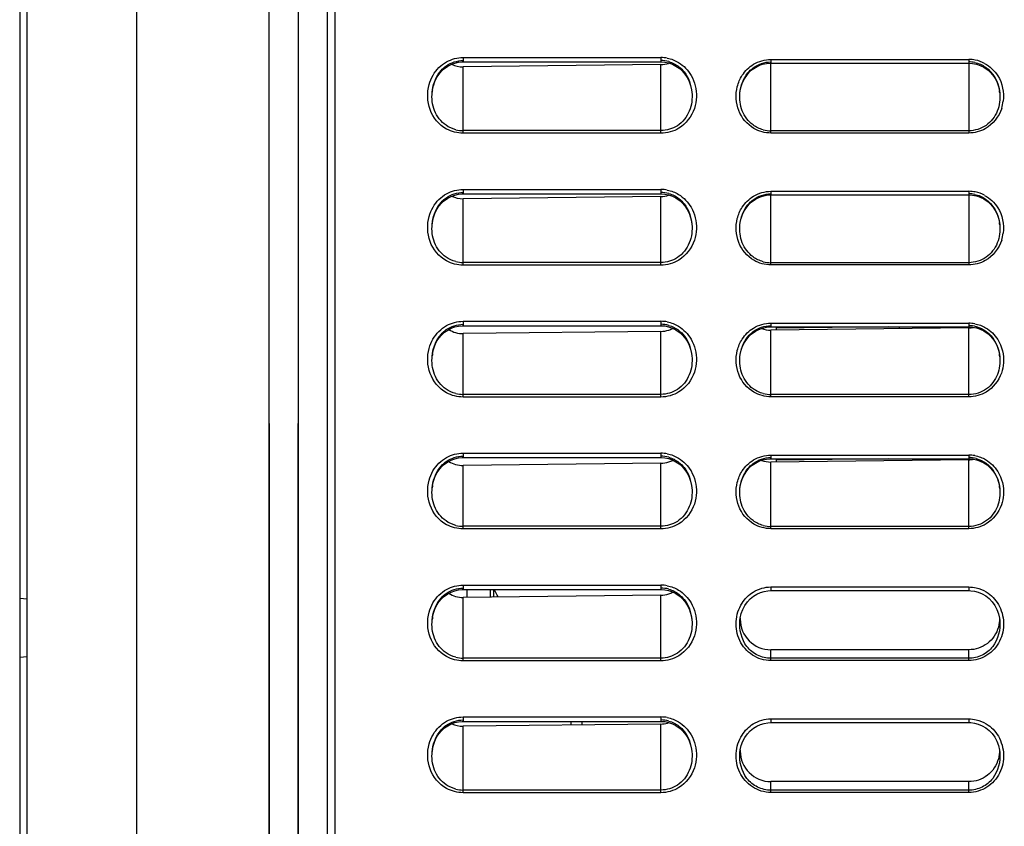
# Model space of a CAD drawing. Header units: millimetres. Extents: x 0 to 1400, y 0 to 1300.
# Tile 25 of 78: x 173 to 241, y 697 to 752. Entities that reach past the tile are written whole.
import ezdxf

# ---------------------------------------------------------------- set-up
doc = ezdxf.new("R2010")
doc.units = ezdxf.units.MM
doc.header["$LTSCALE"] = 84.740741
doc.layers.add('00_COMPONENTS', color=7, linetype='CONTINUOUS')

msp = doc.modelspace()

# ---------------------------------------------------------------- linework, layer by layer
at = {"layer": '00_COMPONENTS', "color": 7, "linetype": 'CONTINUOUS'}
for p, q in [((173.409, 851.363), (173.409, 438.933)), ((173.909, 436.994), (173.909, 851.363)), ((181.409, 428.363), (181.409, 851.363)), ((190.393, 851.363), (190.425, 434.037)), ((190.411, 851.363), (190.442, 433.029)), ((192.408, 851.363), (192.376, 433.062)), ((192.426, 851.363), (192.394, 434.071)), ((194.388, 851.363), (194.388, 434.106)), ((194.409, 361.363), (194.409, 851.363)), ((194.909, 851.363), (194.909, 482.863)), ((202.188, 748.842), (202.389, 749.027)), ((202.389, 749.027), (202.61, 749.182)), ((202.61, 749.182), (202.846, 749.305)), ((202.846, 749.305), (203.093, 749.396)), ((203.093, 749.396), (203.348, 749.454)), ((203.348, 749.454), (203.607, 749.477)), ((203.607, 749.477), (203.659, 749.478)), ((203.659, 749.478), (217.159, 749.478)), ((217.159, 749.297), (203.659, 749.144)), ((217.159, 749.478), (217.425, 749.46)), ((217.425, 749.46), (217.685, 749.408)), ((217.685, 749.408), (217.937, 749.321)), ((217.937, 749.321), (218.178, 749.2)), ((218.178, 749.2), (218.403, 749.047)), ((218.403, 749.047), (218.61, 748.864)), ((223.391, 748.957), (223.612, 749.109)), ((223.612, 749.109), (223.848, 749.231)), ((223.848, 749.231), (224.097, 749.321)), ((224.097, 749.321), (224.353, 749.377)), ((224.353, 749.377), (224.614, 749.4)), ((224.614, 749.4), (224.659, 749.401)), ((224.659, 749.401), (238.159, 749.401)), ((238.159, 749.401), (238.419, 749.384)), ((238.419, 749.384), (238.681, 749.332)), ((238.681, 749.332), (238.936, 749.246)), ((238.936, 749.246), (239.179, 749.126)), ((239.179, 749.126), (239.406, 748.974)), ((201.73, 748.137), (201.856, 748.395)), ((201.856, 748.395), (202.009, 748.631)), ((202.009, 748.631), (202.188, 748.842)), ((218.61, 748.864), (218.794, 748.652)), ((218.794, 748.652), (218.952, 748.415)), ((218.952, 748.415), (219.082, 748.154)), ((222.726, 748.076), (222.853, 748.332)), ((222.853, 748.332), (223.008, 748.565)), ((223.008, 748.565), (223.188, 748.774)), ((223.188, 748.774), (223.391, 748.957)), ((239.406, 748.974), (239.614, 748.791)), ((239.614, 748.791), (239.799, 748.58)), ((239.799, 748.58), (239.958, 748.345)), ((239.958, 748.345), (240.088, 748.086)), ((201.571, 747.567), (201.634, 747.86)), ((201.634, 747.86), (201.73, 748.137)), ((219.082, 748.154), (219.181, 747.872)), ((219.181, 747.872), (219.247, 747.574)), ((222.566, 747.511), (222.629, 747.801)), ((222.629, 747.801), (222.726, 748.076)), ((240.088, 748.086), (240.187, 747.808)), ((240.187, 747.808), (240.253, 747.514)), ((201.552, 747.411), (201.571, 747.567)), ((201.552, 747.412), (201.553, 747.421)), ((219.247, 747.574), (219.267, 747.412)), ((219.266, 747.42), (219.267, 747.412)), ((222.546, 747.353), (222.566, 747.511)), ((222.546, 747.353), (222.547, 747.361)), ((240.253, 747.514), (240.273, 747.352)), ((240.272, 747.361), (240.273, 747.352)), ((202.61, 740.182), (202.846, 740.305)), ((202.846, 740.305), (203.093, 740.396)), ((203.093, 740.396), (203.348, 740.454)), ((203.348, 740.454), (203.607, 740.477)), ((203.607, 740.477), (203.659, 740.478)), ((203.659, 740.478), (217.159, 740.478)), ((217.159, 740.297), (203.659, 740.144)), ((217.159, 740.478), (217.425, 740.46)), ((217.425, 740.46), (217.685, 740.408)), ((217.685, 740.408), (217.937, 740.321)), ((217.937, 740.321), (218.178, 740.2)), ((223.848, 740.231), (224.097, 740.321)), ((224.097, 740.321), (224.353, 740.377)), ((224.353, 740.377), (224.614, 740.4)), ((224.614, 740.4), (224.659, 740.401)), ((224.659, 740.401), (238.159, 740.401)), ((238.159, 740.401), (238.419, 740.384)), ((238.419, 740.384), (238.681, 740.332)), ((238.681, 740.332), (238.936, 740.246)), ((201.856, 739.395), (202.009, 739.631)), ((202.009, 739.631), (202.188, 739.842)), ((202.188, 739.842), (202.389, 740.027)), ((202.389, 740.027), (202.61, 740.182)), ((218.178, 740.2), (218.403, 740.047)), ((218.403, 740.047), (218.61, 739.864)), ((218.61, 739.864), (218.794, 739.652)), ((218.794, 739.652), (218.952, 739.415)), ((223.008, 739.565), (223.188, 739.774)), ((223.188, 739.774), (223.391, 739.957)), ((223.391, 739.957), (223.612, 740.109)), ((223.612, 740.109), (223.848, 740.231)), ((238.936, 740.246), (239.179, 740.126)), ((239.179, 740.126), (239.406, 739.974)), ((239.406, 739.974), (239.614, 739.791)), ((239.614, 739.791), (239.799, 739.58)), ((201.634, 738.86), (201.73, 739.137)), ((201.73, 739.137), (201.856, 739.395)), ((218.952, 739.415), (219.082, 739.154)), ((219.082, 739.154), (219.181, 738.872)), ((222.629, 738.801), (222.726, 739.076)), ((222.726, 739.076), (222.853, 739.332)), ((222.853, 739.332), (223.008, 739.565)), ((239.799, 739.58), (239.958, 739.345)), ((239.958, 739.345), (240.088, 739.086)), ((240.088, 739.086), (240.187, 738.808)), ((201.552, 738.411), (201.571, 738.567)), ((201.552, 738.412), (201.553, 738.421)), ((201.571, 738.567), (201.634, 738.86)), ((219.181, 738.872), (219.247, 738.574)), ((219.247, 738.574), (219.267, 738.412)), ((219.266, 738.42), (219.267, 738.412)), ((222.546, 738.353), (222.566, 738.511)), ((222.546, 738.353), (222.547, 738.361)), ((222.566, 738.511), (222.629, 738.801)), ((240.187, 738.808), (240.253, 738.514)), ((240.253, 738.514), (240.273, 738.352)), ((240.272, 738.361), (240.273, 738.352)), ((202.188, 730.842), (202.389, 731.027)), ((202.389, 731.027), (202.609, 731.181)), ((202.609, 731.181), (202.845, 731.305)), ((202.845, 731.305), (203.093, 731.396)), ((203.093, 731.396), (203.348, 731.454)), ((203.348, 731.454), (203.607, 731.477)), ((203.607, 731.477), (203.659, 731.478)), ((203.659, 731.478), (217.159, 731.478)), ((217.159, 731.093), (203.659, 730.939)), ((217.159, 731.478), (217.425, 731.46)), ((217.425, 731.46), (217.685, 731.408)), ((217.685, 731.408), (217.937, 731.321)), ((217.937, 731.321), (218.178, 731.2)), ((218.178, 731.2), (218.403, 731.048)), ((218.403, 731.048), (218.61, 730.864)), ((218.61, 730.864), (218.794, 730.652)), ((223.188, 730.774), (223.39, 730.956)), ((223.39, 730.956), (223.612, 731.109)), ((223.612, 731.109), (223.848, 731.231)), ((223.848, 731.231), (224.097, 731.321)), ((224.097, 731.321), (224.353, 731.377)), ((224.353, 731.377), (224.614, 731.4)), ((224.614, 731.4), (224.659, 731.401)), ((224.659, 731.401), (238.159, 731.401)), ((238.159, 731.332), (224.659, 731.178)), ((232.684, 731.401), (225.009, 731.311)), ((233.409, 731.401), (233.409, 731.278)), ((238.159, 731.401), (238.419, 731.384)), ((238.419, 731.384), (238.681, 731.332)), ((238.681, 731.332), (238.936, 731.246)), ((238.936, 731.246), (239.179, 731.126)), ((239.179, 731.126), (239.406, 730.974)), ((239.406, 730.974), (239.614, 730.791)), ((201.73, 730.137), (201.856, 730.395)), ((201.856, 730.395), (202.009, 730.631)), ((202.009, 730.631), (202.188, 730.842)), ((218.794, 730.652), (218.952, 730.415)), ((218.952, 730.415), (219.082, 730.154)), ((222.726, 730.076), (222.853, 730.332)), ((222.853, 730.332), (223.008, 730.565)), ((223.008, 730.565), (223.188, 730.774)), ((239.614, 730.791), (239.799, 730.581)), ((239.799, 730.581), (239.958, 730.345)), ((239.958, 730.345), (240.088, 730.087)), ((201.552, 729.411), (201.571, 729.567)), ((201.571, 729.567), (201.634, 729.859)), ((201.634, 729.859), (201.73, 730.137)), ((219.082, 730.154), (219.181, 729.872)), ((219.181, 729.872), (219.247, 729.574)), ((219.247, 729.574), (219.267, 729.412)), ((222.566, 729.511), (222.629, 729.801)), ((222.629, 729.801), (222.726, 730.076)), ((240.088, 730.087), (240.187, 729.808)), ((240.187, 729.808), (240.253, 729.514)), ((201.552, 729.412), (201.553, 729.421)), ((219.266, 729.42), (219.267, 729.412)), ((222.546, 729.353), (222.566, 729.511)), ((222.546, 729.353), (222.547, 729.361)), ((240.253, 729.514), (240.273, 729.353)), ((240.272, 729.361), (240.273, 729.353)), ((202.389, 722.027), (202.609, 722.181)), ((202.609, 722.181), (202.845, 722.305)), ((202.845, 722.305), (203.093, 722.396)), ((203.093, 722.396), (203.348, 722.454)), ((203.348, 722.454), (203.607, 722.477)), ((203.607, 722.477), (203.659, 722.478)), ((203.659, 722.478), (217.159, 722.478)), ((217.159, 722.478), (217.425, 722.46)), ((217.425, 722.46), (217.685, 722.408)), ((217.685, 722.408), (217.937, 722.321)), ((217.937, 722.321), (218.178, 722.2)), ((218.178, 722.2), (218.403, 722.048)), ((223.612, 722.109), (223.848, 722.231)), ((223.848, 722.231), (224.097, 722.321)), ((224.097, 722.321), (224.353, 722.377)), ((224.353, 722.377), (224.614, 722.4)), ((224.614, 722.4), (224.659, 722.401)), ((224.659, 722.401), (238.159, 722.401)), ((238.159, 722.332), (224.659, 722.178)), ((232.684, 722.401), (225.009, 722.311)), ((238.159, 722.401), (238.419, 722.384)), ((238.419, 722.384), (238.681, 722.332)), ((238.681, 722.332), (238.936, 722.246)), ((238.936, 722.246), (239.179, 722.126)), ((201.856, 721.395), (202.009, 721.631)), ((202.009, 721.631), (202.188, 721.842)), ((202.188, 721.842), (202.389, 722.027)), ((217.159, 722.093), (203.659, 721.939)), ((218.403, 722.048), (218.61, 721.864)), ((218.61, 721.864), (218.794, 721.652)), ((218.794, 721.652), (218.952, 721.415)), ((222.853, 721.332), (223.008, 721.565)), ((223.008, 721.565), (223.188, 721.774)), ((223.188, 721.774), (223.39, 721.956)), ((223.39, 721.956), (223.612, 722.109)), ((239.179, 722.126), (239.406, 721.974)), ((239.406, 721.974), (239.614, 721.791)), ((239.614, 721.791), (239.799, 721.581)), ((239.799, 721.581), (239.958, 721.345)), ((201.571, 720.567), (201.634, 720.859)), ((201.634, 720.859), (201.73, 721.137)), ((201.73, 721.137), (201.856, 721.395)), ((218.952, 721.415), (219.082, 721.154)), ((219.082, 721.154), (219.181, 720.872)), ((219.181, 720.872), (219.247, 720.574)), ((222.566, 720.511), (222.629, 720.801)), ((222.629, 720.801), (222.726, 721.076)), ((222.726, 721.076), (222.853, 721.332)), ((239.958, 721.345), (240.088, 721.087)), ((240.088, 721.087), (240.187, 720.808)), ((240.187, 720.808), (240.253, 720.514)), ((201.552, 720.411), (201.571, 720.567)), ((201.552, 720.412), (201.553, 720.421)), ((219.247, 720.574), (219.267, 720.412)), ((219.266, 720.42), (219.267, 720.412)), ((222.546, 720.353), (222.566, 720.511)), ((222.546, 720.353), (222.547, 720.361)), ((240.253, 720.514), (240.273, 720.353)), ((240.272, 720.361), (240.273, 720.353)), ((203.093, 713.396), (203.348, 713.454)), ((203.348, 713.454), (203.607, 713.477)), ((203.607, 713.477), (203.659, 713.478)), ((203.659, 713.478), (217.159, 713.478)), ((203.909, 713.478), (203.909, 712.939)), ((217.159, 713.478), (217.425, 713.46)), ((217.425, 713.46), (217.685, 713.408)), ((217.685, 713.408), (217.937, 713.321)), ((224.445, 713.388), (224.659, 713.401)), ((224.659, 713.401), (238.159, 713.401)), ((238.159, 713.401), (238.297, 713.396)), ((173.909, 712.823), (173.409, 712.872)), ((202.009, 712.631), (202.188, 712.842)), ((202.188, 712.842), (202.389, 713.027)), ((202.389, 713.027), (202.609, 713.181)), ((202.609, 713.181), (202.845, 713.305)), ((202.845, 713.305), (203.093, 713.396)), ((217.159, 713.093), (203.659, 712.939)), ((217.937, 713.321), (218.178, 713.2)), ((218.178, 713.2), (218.403, 713.048)), ((218.403, 713.048), (218.61, 712.864)), ((218.61, 712.864), (218.794, 712.652)), ((223.055, 712.626), (223.251, 712.836)), ((223.251, 712.836), (223.468, 713.012)), ((223.468, 713.012), (223.702, 713.156)), ((223.702, 713.156), (223.946, 713.267)), ((223.946, 713.267), (224.195, 713.344)), ((224.195, 713.344), (224.445, 713.388)), ((238.297, 713.396), (238.551, 713.36)), ((238.551, 713.36), (238.809, 713.29)), ((238.809, 713.29), (239.065, 713.183)), ((239.065, 713.183), (239.314, 713.038)), ((239.314, 713.038), (239.545, 712.857)), ((239.545, 712.857), (239.752, 712.64)), ((201.634, 711.859), (201.73, 712.137)), ((201.73, 712.137), (201.856, 712.395)), ((201.856, 712.395), (202.009, 712.631)), ((218.794, 712.652), (218.952, 712.415)), ((218.952, 712.415), (219.082, 712.154)), ((219.082, 712.154), (219.181, 711.872)), ((222.639, 711.831), (222.746, 712.119)), ((222.746, 712.119), (222.886, 712.386)), ((222.886, 712.386), (223.055, 712.626)), ((239.752, 712.64), (239.93, 712.39)), ((239.93, 712.39), (240.074, 712.116)), ((240.074, 712.116), (240.182, 711.825)), ((201.552, 711.411), (201.571, 711.567)), ((201.552, 711.412), (201.553, 711.421)), ((201.571, 711.567), (201.634, 711.859)), ((219.181, 711.872), (219.247, 711.574)), ((219.247, 711.574), (219.267, 711.412)), ((219.266, 711.42), (219.267, 711.412)), ((222.546, 711.353), (222.569, 711.526)), ((222.569, 711.526), (222.639, 711.831)), ((240.182, 711.825), (240.251, 711.52)), ((240.251, 711.52), (240.272, 711.352)), ((173.409, 708.854), (173.909, 708.903)), ((238.159, 709.365), (224.659, 709.365)), ((202.188, 703.842), (202.389, 704.027)), ((202.389, 704.027), (202.61, 704.182)), ((202.61, 704.182), (202.846, 704.305)), ((202.846, 704.305), (203.093, 704.396)), ((203.093, 704.396), (203.348, 704.454)), ((203.348, 704.454), (203.607, 704.477)), ((203.607, 704.477), (203.659, 704.478)), ((203.659, 704.478), (217.159, 704.478)), ((217.159, 704.297), (203.659, 704.144)), ((211.759, 704.478), (211.759, 704.236)), ((217.159, 704.478), (217.425, 704.46)), ((217.425, 704.46), (217.685, 704.408)), ((217.685, 704.408), (217.937, 704.321)), ((217.937, 704.321), (218.178, 704.2)), ((218.178, 704.2), (218.403, 704.047)), ((218.403, 704.047), (218.61, 703.864)), ((223.251, 703.836), (223.468, 704.012)), ((223.468, 704.012), (223.702, 704.156)), ((223.702, 704.156), (223.946, 704.267)), ((223.946, 704.267), (224.195, 704.344)), ((224.195, 704.344), (224.445, 704.388)), ((224.445, 704.388), (224.659, 704.401)), ((224.659, 704.401), (238.159, 704.401)), ((238.159, 704.401), (238.297, 704.396)), ((238.297, 704.396), (238.551, 704.36)), ((238.551, 704.36), (238.809, 704.29)), ((238.809, 704.29), (239.065, 704.183)), ((239.065, 704.183), (239.314, 704.038)), ((239.314, 704.038), (239.545, 703.857)), ((201.73, 703.137), (201.856, 703.395)), ((201.856, 703.395), (202.009, 703.631)), ((202.009, 703.631), (202.188, 703.842)), ((218.61, 703.864), (218.794, 703.652)), ((218.794, 703.652), (218.952, 703.415)), ((218.952, 703.415), (219.082, 703.154)), ((222.746, 703.119), (222.886, 703.386)), ((222.886, 703.386), (223.055, 703.626)), ((223.055, 703.626), (223.251, 703.836)), ((239.545, 703.857), (239.752, 703.64)), ((239.752, 703.64), (239.93, 703.39)), ((239.93, 703.39), (240.074, 703.116)), ((201.571, 702.567), (201.634, 702.86)), ((201.634, 702.86), (201.73, 703.137)), ((219.082, 703.154), (219.181, 702.872)), ((219.181, 702.872), (219.247, 702.574)), ((222.569, 702.526), (222.639, 702.831)), ((222.639, 702.831), (222.746, 703.119)), ((240.074, 703.116), (240.182, 702.825)), ((240.182, 702.825), (240.251, 702.52)), ((201.552, 702.411), (201.571, 702.567)), ((201.552, 702.412), (201.553, 702.421)), ((219.247, 702.574), (219.267, 702.412)), ((219.266, 702.42), (219.267, 702.412)), ((222.546, 702.353), (222.569, 702.526)), ((240.251, 702.52), (240.272, 702.352)), ((238.159, 700.365), (224.659, 700.365))]:
    msp.add_line(p, q, dxfattribs=at)
at = {"layer": '00_COMPONENTS', "color": 9, "linetype": 'CONTINUOUS'}
for p, q in [((203.659, 749.778), (203.659, 749.478)), ((203.659, 749.778), (217.159, 749.778)), ((217.159, 749.778), (217.159, 749.478)), ((203.659, 744.611), (203.659, 749.144)), ((217.159, 744.611), (217.159, 749.297)), ((224.659, 749.651), (224.659, 749.401)), ((224.659, 749.651), (238.159, 749.651)), ((224.659, 744.628), (224.659, 749.383)), ((238.159, 749.651), (238.159, 744.628)), ((217.159, 744.794), (203.659, 744.794)), ((217.159, 744.611), (203.659, 744.611)), ((238.159, 744.78), (224.659, 744.78)), ((238.159, 744.628), (224.659, 744.628)), ((203.659, 740.778), (203.659, 740.478)), ((203.659, 740.778), (217.159, 740.778)), ((217.159, 740.778), (217.159, 740.478)), ((217.159, 735.611), (217.159, 740.297)), ((224.659, 740.651), (224.659, 740.401)), ((224.659, 740.651), (238.159, 740.651)), ((224.659, 735.628), (224.659, 740.383)), ((238.159, 740.651), (238.159, 735.628)), ((203.659, 735.611), (203.659, 740.144)), ((217.159, 735.794), (203.659, 735.794)), ((217.159, 735.611), (203.659, 735.611)), ((238.159, 735.78), (224.659, 735.78)), ((238.159, 735.628), (224.659, 735.628)), ((203.659, 731.778), (203.659, 731.478)), ((203.659, 731.778), (217.159, 731.778)), ((217.159, 731.778), (217.159, 731.478)), ((224.659, 731.651), (224.659, 731.401)), ((224.659, 731.651), (238.159, 731.651)), ((238.159, 731.651), (238.159, 731.401)), ((203.659, 726.611), (203.659, 730.939)), ((217.159, 726.611), (217.159, 731.093)), ((224.659, 726.628), (224.659, 731.178)), ((238.159, 726.628), (238.159, 731.332)), ((217.159, 726.794), (203.659, 726.794)), ((217.159, 726.611), (203.659, 726.611)), ((238.159, 726.78), (224.659, 726.78)), ((238.159, 726.628), (224.659, 726.628)), ((203.659, 722.778), (203.659, 722.478)), ((203.659, 722.778), (217.159, 722.778)), ((217.159, 722.778), (217.159, 722.478)), ((224.659, 722.651), (224.659, 722.401)), ((224.659, 722.651), (238.159, 722.651)), ((224.659, 717.628), (224.659, 722.178)), ((238.159, 722.651), (238.159, 722.401)), ((238.159, 717.628), (238.159, 722.332)), ((203.659, 717.611), (203.659, 721.939)), ((217.159, 717.611), (217.159, 722.093)), ((217.159, 717.794), (203.659, 717.794)), ((217.159, 717.611), (203.659, 717.611)), ((238.159, 717.78), (224.659, 717.78)), ((238.159, 717.628), (224.659, 717.628)), ((203.659, 713.778), (203.659, 713.478)), ((203.659, 713.778), (217.159, 713.778)), ((205.5, 713.478), (205.5, 712.96)), ((205.737, 713.478), (205.737, 712.963)), ((217.159, 713.778), (217.159, 713.478)), ((224.659, 713.651), (224.659, 713.401)), ((224.659, 713.651), (238.159, 713.651)), ((238.159, 713.651), (238.159, 713.401)), ((203.659, 708.611), (203.659, 712.939)), ((217.159, 708.611), (217.159, 713.093)), ((222.546, 711.353), (222.547, 711.36)), ((240.272, 711.36), (240.272, 711.352)), ((217.159, 708.794), (203.659, 708.794)), ((224.659, 708.628), (224.659, 709.365)), ((238.159, 708.78), (224.659, 708.78)), ((238.159, 708.628), (238.159, 709.365)), ((217.159, 708.611), (203.659, 708.611)), ((238.159, 708.628), (224.659, 708.628)), ((203.659, 704.778), (203.659, 704.478)), ((203.659, 704.778), (217.159, 704.778)), ((217.159, 704.778), (217.159, 704.478)), ((203.659, 699.611), (203.659, 704.144)), ((217.159, 699.611), (217.159, 704.297)), ((224.659, 704.651), (224.659, 704.401)), ((224.659, 704.651), (238.159, 704.651)), ((238.159, 704.651), (238.159, 704.401)), ((222.546, 702.353), (222.547, 702.36)), ((240.272, 702.36), (240.272, 702.352)), ((224.659, 699.628), (224.659, 700.365)), ((238.159, 699.628), (238.159, 700.365)), ((217.159, 699.794), (203.659, 699.794)), ((217.159, 699.611), (203.659, 699.611)), ((238.159, 699.78), (224.659, 699.78)), ((238.159, 699.628), (224.659, 699.628))]:
    msp.add_line(p, q, dxfattribs=at)
at = {"layer": '00_COMPONENTS', "color": 6, "linetype": 'CONTINUOUS'}
for p, q in [((225.009, 731.401), (225.009, 731.178)), ((225.009, 722.401), (225.009, 722.178)), ((211.009, 704.478), (211.009, 704.227))]:
    msp.add_line(p, q, dxfattribs=at)
at = {"layer": '00_COMPONENTS', "color": 9, "linetype": 'CONTINUOUS'}
for centre, radius, start, end in [((217.159, 747.475), 2.303, 79.19086, 89.98477), ((238.159, 747.372), 2.279, 78.70903, 89.98324), ((238.15, 747.347), 2.305, 61.70873, 78.63102), ((237.883, 747.12), 2.649, 342.25028, 353.11566), ((217.159, 738.475), 2.303, 79.19086, 89.98477), ((238.159, 738.372), 2.279, 78.70903, 89.98324), ((238.15, 738.347), 2.305, 61.70873, 78.63102), ((237.883, 738.12), 2.649, 342.25028, 353.11566), ((217.159, 729.476), 2.303, 79.20916, 89.98481), ((238.159, 729.373), 2.277, 79.56178, 89.98687), ((217.159, 720.476), 2.303, 79.20916, 89.98481), ((238.159, 720.373), 2.277, 79.56178, 89.98687), ((217.159, 711.476), 2.303, 79.20916, 89.98481), ((217.159, 702.475), 2.303, 79.19102, 89.98477)]:
    msp.add_arc(centre, radius, start, end, dxfattribs=at)
at = {"layer": '00_COMPONENTS', "color": 7, "linetype": 'CONTINUOUS'}
for centre, radius, start, end in [((217.158, 747.587), 1.988, 74.50423, 89.96163), ((238.159, 747.469), 2.011, 78.17054, 89.98228), ((204.532, 747.139), 2.993, 171.47654, 174.60896), ((237.401, 747.09), 2.884, 5.38687, 8.603), ((203.66, 746.844), 2.051, 255.8643, 269.9736), ((224.66, 746.849), 2.068, 255.32182, 269.97049), ((217.158, 738.587), 1.988, 74.50423, 89.96163), ((238.159, 738.469), 2.011, 78.17054, 89.98228), ((204.532, 738.139), 2.993, 171.47654, 174.60896), ((237.401, 738.09), 2.884, 5.38687, 8.603), ((203.66, 737.844), 2.051, 255.8643, 269.9736), ((224.66, 737.849), 2.068, 255.32182, 269.97049), ((217.158, 729.587), 1.988, 74.53073, 89.9618), ((217.139, 732.883), 1.789, 288.17128, 297.8243), ((238.158, 729.466), 2.014, 75.17981, 89.96736), ((238.138, 733.084), 1.753, 270.71228, 281.49103), ((204.532, 729.139), 2.992, 171.51373, 174.60746), ((237.434, 729.091), 2.851, 5.42985, 9.03904), ((203.66, 728.844), 2.051, 255.8867, 269.97373), ((224.66, 728.849), 2.068, 255.33158, 269.97051), ((217.158, 720.587), 1.988, 74.53073, 89.9618), ((217.139, 723.883), 1.789, 288.17128, 297.8243), ((238.158, 720.466), 2.014, 75.17981, 89.96736), ((238.138, 724.084), 1.753, 270.71228, 281.49103), ((204.532, 720.139), 2.992, 171.51373, 174.60746), ((237.434, 720.091), 2.851, 5.42985, 9.03904), ((203.66, 719.844), 2.051, 255.8867, 269.97373), ((224.66, 719.849), 2.068, 255.33158, 269.97051), ((201.509, 710.863), 5, 24.8795, 31.54011), ((217.158, 711.587), 1.988, 74.53073, 89.9618), ((217.139, 714.883), 1.789, 288.17128, 297.8243), ((204.532, 711.139), 2.992, 171.51373, 174.60746), ((224.585, 711.459), 2.019, 178.01807, 179.99825), ((224.659, 711.459), 2.094, 180, 270), ((203.66, 710.844), 2.051, 255.8867, 269.97373), ((217.158, 702.587), 1.988, 74.50446, 89.96164), ((217.134, 706.082), 1.784, 285.41745, 289.00109), ((204.532, 702.139), 2.993, 171.47654, 174.60896), ((224.585, 702.459), 2.019, 178.01807, 179.99825), ((224.659, 702.459), 2.094, 180, 270), ((203.66, 701.844), 2.051, 255.8643, 269.9736)]:
    msp.add_arc(centre, radius, start, end, dxfattribs=at)
at = {"layer": '00_COMPONENTS', "color": 9, "linetype": 'CONTINUOUS'}
for points in [[(202.539, 749.487), (202.877, 749.674), (203.274, 749.778), (203.659, 749.778)], [(217.591, 749.737), (217.863, 749.685), (218.129, 749.582), (218.365, 749.438)], [(201.61, 748.569), (201.829, 748.946), (202.158, 749.276), (202.539, 749.487)], [(218.365, 749.438), (218.712, 749.226), (219.009, 748.915), (219.212, 748.563)], [(222.704, 748.566), (222.898, 748.867), (223.167, 749.132), (223.473, 749.318)], [(223.473, 749.318), (223.824, 749.531), (224.249, 749.651), (224.659, 749.651)], [(239.243, 749.376), (239.603, 749.182), (239.919, 748.881), (240.136, 748.533)], [(201.344, 747.937), (201.406, 748.158), (201.495, 748.372), (201.61, 748.569)], [(219.212, 748.563), (219.466, 748.125), (219.592, 747.596), (219.576, 747.09)], [(222.367, 747.788), (222.436, 748.062), (222.55, 748.329), (222.704, 748.566)], [(240.136, 748.533), (240.449, 748.033), (240.584, 747.389), (240.513, 746.802)], [(201.407, 746.234), (201.212, 746.767), (201.192, 747.39), (201.344, 747.937)], [(222.465, 746.163), (222.268, 746.669), (222.235, 747.262), (222.367, 747.788)], [(219.576, 747.09), (219.568, 746.825), (219.521, 746.558), (219.437, 746.306)], [(202.533, 744.901), (202.023, 745.181), (201.606, 745.687), (201.407, 746.234)], [(219.437, 746.306), (219.257, 745.765), (218.87, 745.257), (218.384, 744.958)], [(223.498, 744.943), (223.037, 745.211), (222.659, 745.667), (222.465, 746.163)], [(240.406, 746.312), (240.224, 745.745), (239.804, 745.212), (239.284, 744.922)], [(203.659, 744.611), (203.272, 744.611), (202.873, 744.714), (202.533, 744.901)], [(218.384, 744.958), (218.023, 744.736), (217.584, 744.611), (217.159, 744.611)], [(224.659, 744.628), (224.258, 744.628), (223.845, 744.741), (223.498, 744.943)], [(239.284, 744.922), (238.946, 744.733), (238.547, 744.628), (238.159, 744.628)], [(201.61, 739.569), (201.829, 739.946), (202.158, 740.276), (202.539, 740.487)], [(202.539, 740.487), (202.877, 740.674), (203.274, 740.778), (203.659, 740.778)], [(217.591, 740.737), (217.863, 740.685), (218.129, 740.582), (218.365, 740.438)], [(218.365, 740.438), (218.712, 740.226), (219.009, 739.915), (219.212, 739.563)], [(222.704, 739.566), (222.898, 739.867), (223.167, 740.132), (223.473, 740.318)], [(223.473, 740.318), (223.824, 740.531), (224.249, 740.651), (224.659, 740.651)], [(239.243, 740.376), (239.603, 740.182), (239.919, 739.881), (240.136, 739.533)], [(201.407, 737.234), (201.212, 737.767), (201.192, 738.39), (201.344, 738.937)], [(201.344, 738.937), (201.406, 739.158), (201.495, 739.372), (201.61, 739.569)], [(219.212, 739.563), (219.466, 739.125), (219.592, 738.596), (219.576, 738.09)], [(222.367, 738.788), (222.436, 739.062), (222.55, 739.329), (222.704, 739.566)], [(240.136, 739.533), (240.449, 739.033), (240.584, 738.389), (240.513, 737.802)], [(222.465, 737.163), (222.268, 737.669), (222.235, 738.262), (222.367, 738.788)], [(219.576, 738.09), (219.568, 737.825), (219.521, 737.558), (219.437, 737.306)], [(202.533, 735.901), (202.023, 736.181), (201.606, 736.687), (201.407, 737.234)], [(219.437, 737.306), (219.257, 736.765), (218.87, 736.257), (218.384, 735.958)], [(223.498, 735.943), (223.037, 736.211), (222.659, 736.667), (222.465, 737.163)], [(240.406, 737.312), (240.224, 736.745), (239.804, 736.212), (239.284, 735.922)], [(203.659, 735.611), (203.272, 735.611), (202.873, 735.714), (202.533, 735.901)], [(218.384, 735.958), (218.023, 735.736), (217.584, 735.611), (217.159, 735.611)], [(224.659, 735.628), (224.258, 735.628), (223.845, 735.741), (223.498, 735.943)], [(239.284, 735.922), (238.946, 735.733), (238.547, 735.628), (238.159, 735.628)], [(202.537, 731.486), (202.875, 731.674), (203.273, 731.778), (203.659, 731.778)], [(217.59, 731.737), (217.861, 731.686), (218.127, 731.582), (218.363, 731.439)], [(223.474, 731.318), (223.825, 731.531), (224.249, 731.651), (224.659, 731.651)], [(238.571, 731.613), (238.83, 731.565), (239.084, 731.471), (239.311, 731.338)], [(201.607, 730.565), (201.826, 730.943), (202.156, 731.275), (202.537, 731.486)], [(218.363, 731.439), (218.709, 731.228), (219.007, 730.918), (219.21, 730.567)], [(222.705, 730.568), (222.9, 730.869), (223.168, 731.133), (223.474, 731.318)], [(239.311, 731.338), (239.642, 731.145), (239.931, 730.86), (240.135, 730.535)], [(201.343, 729.932), (201.404, 730.152), (201.493, 730.367), (201.607, 730.565)], [(219.21, 730.567), (219.464, 730.131), (219.591, 729.602), (219.576, 729.097)], [(222.368, 729.789), (222.437, 730.064), (222.551, 730.331), (222.705, 730.568)], [(240.135, 730.535), (240.425, 730.071), (240.564, 729.486), (240.526, 728.94)], [(201.409, 728.228), (201.213, 728.762), (201.191, 729.384), (201.343, 729.932)], [(222.466, 728.161), (222.268, 728.668), (222.235, 729.262), (222.368, 729.789)], [(219.576, 729.097), (219.568, 728.831), (219.522, 728.564), (219.439, 728.311)], [(240.526, 728.94), (240.51, 728.705), (240.462, 728.47), (240.385, 728.247)], [(202.535, 726.9), (202.026, 727.179), (201.609, 727.684), (201.409, 728.228)], [(219.439, 728.311), (219.26, 727.769), (218.873, 727.259), (218.386, 726.96)], [(240.385, 728.247), (240.201, 727.723), (239.815, 727.236), (239.337, 726.952)], [(223.499, 726.942), (223.038, 727.21), (222.66, 727.665), (222.466, 728.161)], [(203.659, 726.611), (203.272, 726.611), (202.874, 726.714), (202.535, 726.9)], [(218.386, 726.96), (218.024, 726.737), (217.584, 726.611), (217.159, 726.611)], [(224.659, 726.628), (224.259, 726.628), (223.845, 726.741), (223.499, 726.942)], [(239.337, 726.952), (238.987, 726.744), (238.567, 726.628), (238.159, 726.628)], [(201.607, 721.565), (201.826, 721.943), (202.156, 722.275), (202.537, 722.486)], [(202.537, 722.486), (202.875, 722.674), (203.273, 722.778), (203.659, 722.778)], [(217.59, 722.737), (217.861, 722.686), (218.127, 722.582), (218.363, 722.439)], [(218.363, 722.439), (218.709, 722.228), (219.007, 721.918), (219.21, 721.567)], [(222.705, 721.568), (222.9, 721.869), (223.168, 722.133), (223.474, 722.318)], [(223.474, 722.318), (223.825, 722.531), (224.249, 722.651), (224.659, 722.651)], [(238.571, 722.613), (238.83, 722.565), (239.084, 722.471), (239.311, 722.338)], [(239.311, 722.338), (239.642, 722.145), (239.931, 721.86), (240.135, 721.535)], [(201.343, 720.932), (201.404, 721.152), (201.493, 721.367), (201.607, 721.565)], [(219.21, 721.567), (219.464, 721.131), (219.591, 720.602), (219.576, 720.097)], [(222.368, 720.789), (222.437, 721.064), (222.551, 721.331), (222.705, 721.568)], [(240.135, 721.535), (240.425, 721.071), (240.564, 720.486), (240.526, 719.94)], [(201.409, 719.228), (201.213, 719.762), (201.191, 720.384), (201.343, 720.932)], [(222.466, 719.161), (222.268, 719.668), (222.235, 720.262), (222.368, 720.789)], [(219.576, 720.097), (219.568, 719.831), (219.522, 719.564), (219.439, 719.311)], [(240.526, 719.94), (240.51, 719.705), (240.462, 719.47), (240.385, 719.247)], [(202.535, 717.9), (202.026, 718.179), (201.609, 718.684), (201.409, 719.228)], [(219.439, 719.311), (219.26, 718.769), (218.873, 718.259), (218.386, 717.96)], [(223.499, 717.942), (223.038, 718.21), (222.66, 718.665), (222.466, 719.161)], [(240.385, 719.247), (240.201, 718.723), (239.815, 718.236), (239.337, 717.952)], [(203.659, 717.611), (203.272, 717.611), (202.874, 717.714), (202.535, 717.9)], [(218.386, 717.96), (218.024, 717.737), (217.584, 717.611), (217.159, 717.611)], [(224.659, 717.628), (224.259, 717.628), (223.845, 717.741), (223.499, 717.942)], [(239.337, 717.952), (238.987, 717.744), (238.567, 717.628), (238.159, 717.628)], [(201.607, 712.565), (201.826, 712.943), (202.156, 713.275), (202.537, 713.486)], [(202.537, 713.486), (202.875, 713.674), (203.273, 713.778), (203.659, 713.778)], [(217.59, 713.737), (217.861, 713.686), (218.127, 713.582), (218.363, 713.439)], [(218.363, 713.439), (218.709, 713.228), (219.007, 712.918), (219.21, 712.567)], [(223.46, 713.306), (223.815, 713.522), (224.243, 713.651), (224.659, 713.651)], [(238.159, 713.651), (238.329, 713.651), (238.5, 713.63), (238.665, 713.591)], [(238.665, 713.591), (238.905, 713.535), (239.14, 713.439), (239.351, 713.311)], [(222.691, 712.546), (222.883, 712.851), (223.152, 713.118), (223.46, 713.306)], [(239.351, 713.311), (239.689, 713.107), (239.98, 712.805), (240.177, 712.464)], [(201.343, 711.932), (201.404, 712.152), (201.493, 712.367), (201.607, 712.565)], [(219.21, 712.567), (219.464, 712.131), (219.591, 711.602), (219.576, 711.097)], [(201.409, 710.228), (201.213, 710.762), (201.191, 711.384), (201.343, 711.932)], [(219.576, 711.097), (219.568, 710.831), (219.522, 710.564), (219.439, 710.311)], [(202.535, 708.9), (202.026, 709.179), (201.609, 709.684), (201.409, 710.228)], [(219.439, 710.311), (219.26, 709.769), (218.873, 709.259), (218.386, 708.96)], [(203.659, 708.611), (203.272, 708.611), (202.874, 708.714), (202.535, 708.9)], [(218.386, 708.96), (218.024, 708.737), (217.584, 708.611), (217.159, 708.611)], [(202.539, 704.487), (202.877, 704.674), (203.274, 704.778), (203.659, 704.778)], [(217.591, 704.737), (217.863, 704.685), (218.129, 704.582), (218.365, 704.438)], [(201.61, 703.569), (201.829, 703.946), (202.158, 704.276), (202.539, 704.487)], [(218.365, 704.438), (218.712, 704.226), (219.009, 703.915), (219.212, 703.563)], [(222.691, 703.546), (222.883, 703.851), (223.152, 704.118), (223.46, 704.306)], [(223.46, 704.306), (223.815, 704.522), (224.243, 704.651), (224.659, 704.651)], [(238.159, 704.651), (238.329, 704.651), (238.5, 704.63), (238.665, 704.591)], [(238.665, 704.591), (238.905, 704.535), (239.14, 704.439), (239.351, 704.311)], [(239.351, 704.311), (239.689, 704.107), (239.98, 703.805), (240.177, 703.464)], [(201.344, 702.937), (201.406, 703.158), (201.495, 703.372), (201.61, 703.569)], [(219.212, 703.563), (219.466, 703.125), (219.592, 702.596), (219.576, 702.09)], [(201.407, 701.234), (201.212, 701.767), (201.192, 702.39), (201.344, 702.937)], [(219.576, 702.09), (219.568, 701.825), (219.521, 701.558), (219.437, 701.306)], [(219.437, 701.306), (219.257, 700.765), (218.87, 700.257), (218.384, 699.959)], [(202.533, 699.901), (202.023, 700.181), (201.606, 700.687), (201.407, 701.234)], [(203.659, 699.611), (203.272, 699.611), (202.873, 699.714), (202.533, 699.901)], [(218.384, 699.959), (218.023, 699.736), (217.584, 699.611), (217.159, 699.611)]]:
    msp.add_open_spline(points, degree=3, dxfattribs=at)
at = {"layer": '00_COMPONENTS', "color": 7, "linetype": 'CONTINUOUS'}
for points, knots in [([(201.572, 747.583), (201.643, 748.055), (201.904, 748.691), (202.384, 749.12), (202.517, 749.212)], [0, 0, 0, 0, 0.746957, 1, 1, 1, 1]), ([(218.386, 749.15), (218.517, 749.048), (218.988, 748.58), (219.22, 747.909), (219.266, 747.42)], [0, 0, 0, 0, 0.253099, 1, 1, 1, 1]), ([(222.547, 747.361), (222.593, 747.849), (222.835, 748.516), (223.313, 748.973), (223.445, 749.073)], [0, 0, 0, 0, 0.747003, 1, 1, 1, 1]), ([(202.496, 745.157), (202.149, 745.396), (201.601, 746.116), (201.513, 746.991), (201.552, 747.412)], [0, 0, 0, 0, 0.499978, 1, 1, 1, 1]), ([(219.267, 747.412), (219.307, 746.983), (219.213, 746.089), (218.64, 745.363), (218.279, 745.127)], [0, 0, 0, 0, 0.500045, 1, 1, 1, 1]), ([(223.444, 745.176), (223.116, 745.415), (222.599, 746.108), (222.509, 746.948), (222.546, 747.353)], [0, 0, 0, 0, 0.499944, 1, 1, 1, 1]), ([(240.273, 747.352), (240.31, 746.941), (240.216, 746.085), (239.678, 745.387), (239.339, 745.151)], [0, 0, 0, 0, 0.500225, 1, 1, 1, 1]), ([(201.572, 738.583), (201.643, 739.055), (201.904, 739.691), (202.384, 740.12), (202.517, 740.212)], [0, 0, 0, 0, 0.746957, 1, 1, 1, 1]), ([(218.386, 740.15), (218.517, 740.048), (218.988, 739.58), (219.22, 738.909), (219.266, 738.42)], [0, 0, 0, 0, 0.253099, 1, 1, 1, 1]), ([(222.547, 738.361), (222.593, 738.849), (222.835, 739.516), (223.313, 739.973), (223.445, 740.073)], [0, 0, 0, 0, 0.747003, 1, 1, 1, 1]), ([(202.496, 736.157), (202.149, 736.396), (201.601, 737.116), (201.513, 737.991), (201.552, 738.412)], [0, 0, 0, 0, 0.499978, 1, 1, 1, 1]), ([(219.267, 738.412), (219.307, 737.983), (219.213, 737.089), (218.64, 736.363), (218.279, 736.127)], [0, 0, 0, 0, 0.500045, 1, 1, 1, 1]), ([(223.444, 736.176), (223.116, 736.415), (222.599, 737.108), (222.509, 737.948), (222.546, 738.353)], [0, 0, 0, 0, 0.499944, 1, 1, 1, 1]), ([(240.273, 738.352), (240.31, 737.941), (240.216, 737.085), (239.678, 736.387), (239.339, 736.151)], [0, 0, 0, 0, 0.500225, 1, 1, 1, 1]), ([(201.572, 729.581), (201.642, 730.053), (201.903, 730.689), (202.383, 731.118), (202.515, 731.211)], [0, 0, 0, 0, 0.746958, 1, 1, 1, 1]), ([(218.384, 731.152), (218.516, 731.049), (218.988, 730.581), (219.22, 729.91), (219.266, 729.42)], [0, 0, 0, 0, 0.253105, 1, 1, 1, 1]), ([(222.547, 729.361), (222.593, 729.849), (222.835, 730.517), (223.313, 730.974), (223.446, 731.074)], [0, 0, 0, 0, 0.747001, 1, 1, 1, 1]), ([(202.498, 727.155), (202.15, 727.395), (201.601, 728.115), (201.513, 728.991), (201.552, 729.412)], [0, 0, 0, 0, 0.499974, 1, 1, 1, 1]), ([(219.267, 729.412), (219.307, 728.984), (219.214, 728.091), (218.641, 727.364), (218.281, 727.129)], [0, 0, 0, 0, 0.500041, 1, 1, 1, 1]), ([(223.445, 727.176), (223.116, 727.415), (222.599, 728.108), (222.509, 728.948), (222.546, 729.353)], [0, 0, 0, 0, 0.49994, 1, 1, 1, 1]), ([(240.273, 729.353), (240.31, 728.95), (240.22, 728.111), (239.705, 727.418), (239.378, 727.179)], [0, 0, 0, 0, 0.50015, 1, 1, 1, 1]), ([(201.572, 720.581), (201.642, 721.053), (201.903, 721.689), (202.383, 722.118), (202.515, 722.211)], [0, 0, 0, 0, 0.746958, 1, 1, 1, 1]), ([(218.384, 722.152), (218.516, 722.049), (218.988, 721.581), (219.22, 720.91), (219.266, 720.42)], [0, 0, 0, 0, 0.253105, 1, 1, 1, 1]), ([(222.547, 720.361), (222.593, 720.849), (222.835, 721.517), (223.313, 721.974), (223.446, 722.074)], [0, 0, 0, 0, 0.747001, 1, 1, 1, 1]), ([(202.498, 718.155), (202.15, 718.395), (201.601, 719.115), (201.513, 719.991), (201.552, 720.412)], [0, 0, 0, 0, 0.499974, 1, 1, 1, 1]), ([(219.267, 720.412), (219.307, 719.984), (219.214, 719.091), (218.641, 718.364), (218.281, 718.129)], [0, 0, 0, 0, 0.500041, 1, 1, 1, 1]), ([(223.445, 718.176), (223.116, 718.415), (222.599, 719.108), (222.509, 719.948), (222.546, 720.353)], [0, 0, 0, 0, 0.49994, 1, 1, 1, 1]), ([(240.273, 720.353), (240.31, 719.95), (240.22, 719.111), (239.705, 718.418), (239.378, 718.179)], [0, 0, 0, 0, 0.50015, 1, 1, 1, 1]), ([(201.572, 711.581), (201.642, 712.053), (201.903, 712.689), (202.383, 713.118), (202.515, 713.211)], [0, 0, 0, 0, 0.746958, 1, 1, 1, 1]), ([(218.384, 713.152), (218.516, 713.049), (218.988, 712.581), (219.22, 711.91), (219.266, 711.42)], [0, 0, 0, 0, 0.253105, 1, 1, 1, 1]), ([(202.498, 709.155), (202.15, 709.395), (201.601, 710.115), (201.513, 710.991), (201.552, 711.412)], [0, 0, 0, 0, 0.499974, 1, 1, 1, 1]), ([(219.267, 711.412), (219.307, 710.984), (219.214, 710.091), (218.641, 709.364), (218.281, 709.129)], [0, 0, 0, 0, 0.500041, 1, 1, 1, 1]), ([(240.18, 710.913), (240.062, 710.481), (239.527, 709.672), (238.607, 709.365), (238.159, 709.365)], [0, 0, 0, 0, 0.500429, 1, 1, 1, 1]), ([(201.572, 702.583), (201.643, 703.055), (201.904, 703.691), (202.384, 704.12), (202.517, 704.212)], [0, 0, 0, 0, 0.746957, 1, 1, 1, 1]), ([(218.386, 704.15), (218.517, 704.048), (218.988, 703.58), (219.22, 702.909), (219.266, 702.42)], [0, 0, 0, 0, 0.253099, 1, 1, 1, 1]), ([(202.496, 700.157), (202.149, 700.396), (201.601, 701.116), (201.513, 701.991), (201.552, 702.412)], [0, 0, 0, 0, 0.499978, 1, 1, 1, 1]), ([(219.267, 702.412), (219.307, 701.983), (219.213, 701.089), (218.64, 700.363), (218.279, 700.127)], [0, 0, 0, 0, 0.500045, 1, 1, 1, 1]), ([(240.18, 701.913), (240.062, 701.481), (239.527, 700.672), (238.607, 700.365), (238.159, 700.365)], [0, 0, 0, 0, 0.500429, 1, 1, 1, 1])]:
    msp.add_open_spline(points, degree=3, knots=knots, dxfattribs=at)
for points in [[(202.517, 749.212), (202.844, 749.441), (203.26, 749.574), (203.659, 749.574)], [(202.878, 749.317), (203.118, 749.201), (203.393, 749.141), (203.659, 749.144)], [(217.159, 749.297), (217.336, 749.299), (217.515, 749.329), (217.683, 749.384)], [(217.689, 749.502), (217.94, 749.432), (218.181, 749.31), (218.386, 749.15)], [(223.445, 749.073), (223.786, 749.33), (224.232, 749.481), (224.659, 749.481)], [(238.571, 749.438), (238.83, 749.384), (239.083, 749.275), (239.302, 749.125)], [(239.302, 749.125), (239.814, 748.773), (240.159, 748.136), (240.252, 747.522)], [(203.16, 744.856), (202.924, 744.915), (202.696, 745.019), (202.496, 745.157)], [(218.279, 745.127), (217.953, 744.915), (217.549, 744.794), (217.159, 744.794)], [(224.136, 744.848), (223.889, 744.913), (223.651, 745.026), (223.444, 745.176)], [(239.339, 745.151), (239.001, 744.916), (238.572, 744.78), (238.159, 744.78)], [(202.517, 740.212), (202.844, 740.441), (203.26, 740.574), (203.659, 740.574)], [(202.878, 740.317), (203.118, 740.201), (203.393, 740.141), (203.659, 740.144)], [(217.159, 740.297), (217.336, 740.299), (217.515, 740.329), (217.683, 740.384)], [(217.689, 740.502), (217.94, 740.432), (218.181, 740.31), (218.386, 740.15)], [(223.445, 740.073), (223.786, 740.33), (224.232, 740.481), (224.659, 740.481)], [(238.571, 740.438), (238.83, 740.384), (239.083, 740.275), (239.302, 740.125)], [(239.302, 740.125), (239.814, 739.773), (240.159, 739.136), (240.252, 738.522)], [(203.16, 735.856), (202.924, 735.915), (202.696, 736.019), (202.496, 736.157)], [(218.279, 736.127), (217.953, 735.915), (217.549, 735.794), (217.159, 735.794)], [(224.136, 735.848), (223.889, 735.913), (223.651, 736.026), (223.444, 736.176)], [(239.339, 736.151), (239.001, 735.916), (238.572, 735.78), (238.159, 735.78)], [(202.515, 731.211), (202.843, 731.441), (203.259, 731.574), (203.659, 731.574)], [(202.683, 731.219), (202.968, 731.036), (203.321, 730.935), (203.659, 730.939)], [(217.159, 731.093), (217.341, 731.095), (217.524, 731.126), (217.697, 731.183)], [(217.688, 731.502), (217.939, 731.433), (218.179, 731.311), (218.384, 731.152)], [(223.446, 731.074), (223.787, 731.33), (224.233, 731.481), (224.659, 731.481)], [(224.023, 731.29), (224.225, 731.215), (224.444, 731.176), (224.659, 731.178)], [(238.673, 731.414), (238.916, 731.349), (239.15, 731.237), (239.352, 731.089)], [(239.352, 731.089), (239.834, 730.736), (240.156, 730.128), (240.249, 729.539)], [(203.16, 726.856), (202.925, 726.915), (202.698, 727.018), (202.498, 727.155)], [(218.281, 727.129), (217.954, 726.915), (217.55, 726.794), (217.159, 726.794)], [(224.137, 726.848), (223.89, 726.912), (223.651, 727.026), (223.445, 727.176)], [(239.378, 727.179), (239.033, 726.927), (238.587, 726.78), (238.159, 726.78)], [(202.515, 722.211), (202.843, 722.441), (203.259, 722.574), (203.659, 722.574)], [(202.683, 722.219), (202.968, 722.036), (203.321, 721.935), (203.659, 721.939)], [(217.159, 722.093), (217.341, 722.095), (217.524, 722.126), (217.697, 722.183)], [(217.688, 722.502), (217.939, 722.433), (218.179, 722.311), (218.384, 722.152)], [(223.446, 722.074), (223.787, 722.33), (224.233, 722.481), (224.659, 722.481)], [(224.023, 722.29), (224.225, 722.215), (224.444, 722.176), (224.659, 722.178)], [(238.673, 722.414), (238.916, 722.349), (239.15, 722.237), (239.352, 722.089)], [(239.352, 722.089), (239.834, 721.736), (240.156, 721.128), (240.249, 720.539)], [(203.16, 717.856), (202.925, 717.915), (202.698, 718.018), (202.498, 718.155)], [(218.281, 718.129), (217.954, 717.915), (217.55, 717.794), (217.159, 717.794)], [(224.137, 717.848), (223.89, 717.912), (223.651, 718.026), (223.445, 718.176)], [(239.378, 718.179), (239.033, 717.927), (238.587, 717.78), (238.159, 717.78)], [(202.515, 713.211), (202.843, 713.441), (203.259, 713.574), (203.659, 713.574)], [(217.688, 713.502), (217.939, 713.433), (218.179, 713.311), (218.384, 713.152)], [(202.683, 713.219), (202.968, 713.036), (203.321, 712.935), (203.659, 712.939)], [(217.159, 713.093), (217.341, 713.095), (217.524, 713.126), (217.697, 713.183)], [(240.252, 711.527), (240.259, 711.321), (240.234, 711.112), (240.18, 710.913)], [(203.16, 708.856), (202.925, 708.915), (202.698, 709.018), (202.498, 709.155)], [(218.281, 709.129), (217.954, 708.915), (217.55, 708.794), (217.159, 708.794)], [(202.517, 704.212), (202.844, 704.441), (203.26, 704.574), (203.659, 704.574)], [(202.881, 704.316), (203.12, 704.201), (203.394, 704.141), (203.659, 704.144)], [(217.159, 704.297), (217.311, 704.299), (217.463, 704.321), (217.609, 704.361)], [(217.689, 704.502), (217.94, 704.432), (218.181, 704.31), (218.386, 704.15)], [(240.252, 702.527), (240.259, 702.321), (240.234, 702.112), (240.18, 701.913)], [(203.16, 699.856), (202.924, 699.915), (202.696, 700.019), (202.496, 700.157)], [(218.279, 700.127), (217.953, 699.915), (217.549, 699.794), (217.159, 699.794)]]:
    msp.add_open_spline(points, degree=3, dxfattribs=at)
at = {"layer": '00_COMPONENTS', "color": 9, "linetype": 'CONTINUOUS'}
for points, knots in [([(224.659, 708.628), (224.221, 708.628), (223.324, 708.895), (222.429, 709.948), (222.18, 711.296), (222.457, 712.175), (222.691, 712.546)], [0, 0, 0, 0, 0.249583, 0.499466, 0.749728, 1, 1, 1, 1]), ([(240.177, 712.464), (240.393, 712.09), (240.638, 711.221), (240.364, 709.904), (239.47, 708.885), (238.59, 708.628), (238.159, 708.628)], [0, 0, 0, 0, 0.250375, 0.500604, 0.750425, 1, 1, 1, 1]), ([(224.659, 708.78), (224.348, 708.78), (223.715, 708.928), (222.727, 709.73), (222.49, 710.744), (222.546, 711.353)], [0, 0, 0, 0, 0.252448, 0.504971, 1, 1, 1, 1]), ([(240.272, 711.352), (240.329, 710.744), (240.092, 709.73), (239.103, 708.928), (238.471, 708.78), (238.159, 708.78)], [0, 0, 0, 0, 0.495042, 0.747543, 1, 1, 1, 1]), ([(224.659, 699.628), (224.221, 699.628), (223.324, 699.895), (222.429, 700.948), (222.18, 702.296), (222.457, 703.175), (222.691, 703.546)], [0, 0, 0, 0, 0.249583, 0.499466, 0.749728, 1, 1, 1, 1]), ([(240.177, 703.464), (240.393, 703.09), (240.638, 702.221), (240.364, 700.904), (239.47, 699.885), (238.59, 699.628), (238.159, 699.628)], [0, 0, 0, 0, 0.250375, 0.500604, 0.750425, 1, 1, 1, 1]), ([(224.659, 699.78), (224.348, 699.78), (223.715, 699.928), (222.727, 700.73), (222.49, 701.744), (222.546, 702.353)], [0, 0, 0, 0, 0.252448, 0.504971, 1, 1, 1, 1]), ([(240.272, 702.352), (240.329, 701.744), (240.092, 700.73), (239.103, 699.928), (238.471, 699.78), (238.159, 699.78)], [0, 0, 0, 0, 0.495042, 0.747543, 1, 1, 1, 1])]:
    msp.add_open_spline(points, degree=3, knots=knots, dxfattribs=at)

doc.saveas('drawing.dxf')
